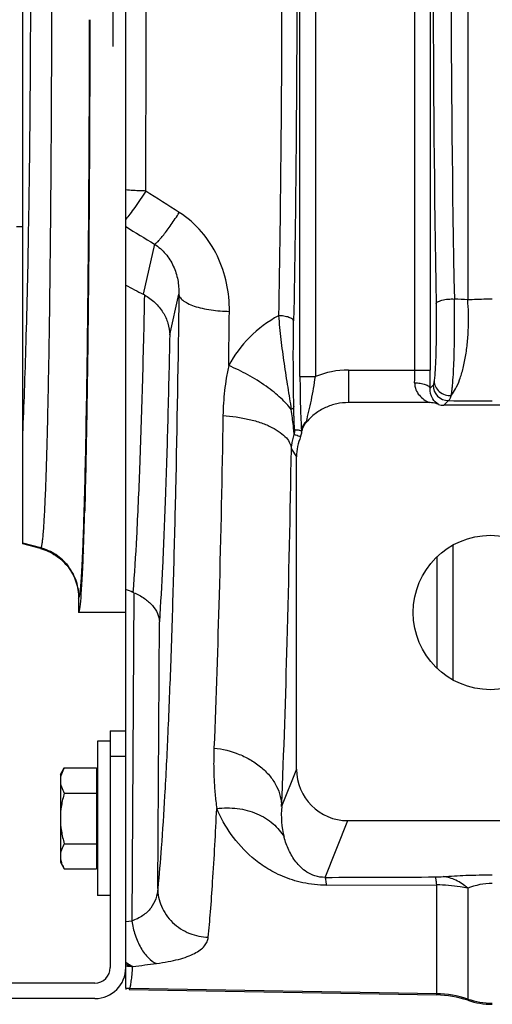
# Model space of a CAD drawing. Extents: x -3086 to 1181, y 8 to 2270.
# Tile 41 of 75: x -1973 to -1881, y 1868 to 2059. Entities that reach past the tile are written whole.
import ezdxf

# ---------------------------------------------------------------- set-up
doc = ezdxf.new("R2010")
doc.units = 0
doc.header["$LTSCALE"] = 65.395
doc.layers.get('0').update_dxf_attribs({"linetype": 'CONTINUOUS'})

msp = doc.modelspace()

# ---------------------------------------------------------------- linework, layer by layer
at = {"color": 6, "linetype": 'CONTINUOUS'}
for p, q in [((-1951.91, 1921), (-1951.91, 2217)), ((-1971.91, 1957.35), (-1971.91, 2180.65)), ((-1973.11, 2019), (-1971.91, 2019)), ((-1892.97, 1984.79), (-1908.65, 1984.79)), ((-1853.37, 1984.26), (-1890.12, 1984.26)), ((-1918.73, 1913.57), (-1918.73, 1974.27)), ((-1968.46, 1956.43), (-1971.91, 1957.35)), ((-1961.06, 1946.77), (-1961.06, 1944.01)), ((-1951.91, 1944), (-1961.06, 1944)), ((-1957.41, 1919), (-1957.41, 1889)), ((-1954.91, 1919), (-1957.41, 1919)), ((-1964.61, 1912.5), (-1963.85, 1913.82)), ((-1963.85, 1913.82), (-1957.61, 1913.82)), ((-1964.61, 1912.5), (-1964.61, 1895.5)), ((-1963.85, 1908.91), (-1957.61, 1908.91)), ((-1908.76, 1903.56), (-1853.36, 1903.56)), ((-1963.85, 1899.09), (-1957.61, 1899.09)), ((-1964.61, 1895.5), (-1963.85, 1894.19)), ((-1963.85, 1894.19), (-1957.61, 1894.19)), ((-1912.9, 1891.01), (-1891.5, 1891.08)), ((-1954.91, 1889), (-1957.41, 1889)), ((-1951.91, 1871.03), (-1951.91, 1875)), ((-1951.24, 1870.74), (-1891.5, 1869.7))]:
    msp.add_line(p, q, dxfattribs=at)
at = {"color": 9, "linetype": 'CONTINUOUS'}
for p, q in [((-1918.06, 1989.86), (-1918.06, 2148.05)), ((-1915.06, 2148.05), (-1915.06, 1989.86)), ((-1895.75, 1991.12), (-1895.75, 2146.8)), ((-1892.76, 2146.8), (-1892.76, 1991.12)), ((-1885.48, 2132.54), (-1885.48, 2004.73)), ((-1946.32, 2015.58), (-1948.51, 2005.83)), ((-1943.37, 1997.96), (-1941.59, 2005.87)), ((-1918.06, 1989.86), (-1915.06, 1989.86)), ((-1908.65, 1991.12), (-1908.65, 1984.79)), ((-1908.65, 1991.12), (-1892.76, 1991.12)), ((-1892.21, 1988.17), (-1892.79, 1987.58)), ((-1890.12, 1984.26), (-1889.21, 1985.17)), ((-1919.73, 1975.77), (-1918.73, 1974.27)), ((-1959.97, 1963.79), (-1959.96, 1963.87)), ((-1968.4, 1956.55), (-1971.91, 1957.49)), ((-1968.4, 1956.55), (-1968.46, 1956.43)), ((-1891.5, 1954.77), (-1891.5, 1933.23)), ((-1950.34, 1947.85), (-1950.74, 1884.06)), ((-1961.06, 1946.77), (-1960.99, 1946.9)), ((-1945.7, 1890.39), (-1945.37, 1942.21)), ((-1951.91, 1916), (-1954.91, 1916)), ((-1918.73, 1913.57), (-1921.62, 1906.34)), ((-1913.16, 1892.54), (-1908.76, 1903.56)), ((-1891.5, 1869.7), (-1891.5, 1891.08)), ((-1885.48, 1890.43), (-1885.48, 1868.66)), ((-1950.74, 1884.06), (-1951.91, 1883.92)), ((-1891.5, 1869.94), (-1951.12, 1870.98))]:
    msp.add_line(p, q, dxfattribs=at)
at = {"color": 2, "linetype": 'CONTINUOUS'}
for p, q in [((-1954.41, 2084), (-1954.41, 2054)), ((-1888.31, 1930.87), (-1888.31, 1957.13)), ((-1960.14, 1955.47), (-1960.14, 1955.59)), ((-1957.61, 1913.82), (-1957.61, 1894.19)), ((-1951.91, 1871.03), (-1951.91, 1870.78)), ((-1951.24, 1870.74), (-1951.12, 1870.98))]:
    msp.add_line(p, q, dxfattribs=at)
at = {"color": 7, "linetype": 'CONTINUOUS'}
for p, q in [((-1954.91, 1921), (-1954.91, 1875)), ((-1954.91, 1921), (-1951.91, 1921)), ((-1951.91, 1875), (-1951.91, 1921)), ((-1957.91, 1872), (-1975.91, 1872)), ((-1957.91, 1869), (-1975.91, 1869))]:
    msp.add_line(p, q, dxfattribs=at)
at = {"color": 6, "linetype": 'CONTINUOUS'}
msp.add_circle((-1881.06, 1944), 15, dxfattribs=at)
at = {"color": 9, "linetype": 'CONTINUOUS'}
for centre, radius, start, end in [((1905.3, 2069.01), 3797.48, 179.03008, 180.98146), ((1245.8, 2069.01), 3134.52, 178.84201, 181.17177), ((-13723.12, 2069), 11775.18, 359.790292, 0.209708), ((-1891.6, 1933.89), 71.11, 85.0592, 87.1485), ((-6748.38, 2059.25), 4816.94, 359.19994, 359.32516), ((-1908.65, 1974.13), 16.98, 89.9976, 112.1651), ((-1985.51, 1991.11), 89.76, 358.4283, 0.0065), ((-2069.58, 1991.04), 176.82, 358.8799, 0.0243), ((-1889.2, 1988.18), 3.01, 180.186, 269.8142), ((-1880.82, 2510.72), 525.61, 269.0853, 270.0129), ((-1922.05, 1979.47), 3.02, 342.7644, 359.9745), ((-1904.32, 1904.73), 17.37, 174.6781, 194.6216), ((-1891.82, 1912.78), 20.15, 270.1759, 274.4588), ((-1880.71, 1878.68), 12.68, 89.9804, 112.1039), ((-1949.59, 1885.55), 10.23, 256.8918, 257.1606), ((-1949.58, 1885.57), 10.24, 257.1619, 262.3926), ((-2003.57, 2321.78), 449.68, 276.7724, 277.3661), ((-1891.85, 1849.93), 20.01, 71.4438, 89.0008), ((-1880.7, 1883.13), 15.01, 251.4438, 270.0002)]:
    msp.add_arc(centre, radius, start, end, dxfattribs=at)
at = {"color": 6, "linetype": 'CONTINUOUS'}
for centre, radius, start, end in [((-1952.41, 1998.3), 8.48, 60.8914, 62.5691), ((-1908.7, 1974.18), 10.59, 139.5228, 140.3176), ((-1908.72, 1974.27), 10.01, 156.9972, 180.0046), ((-1920.7, 1979.35), 3, 337.0107, 351.442), ((-1952.86, 1941.77), 6.59, 67.537, 69.0598), ((-1891.85, 1849.71), 19.99, 71.422, 88.9992), ((-1880.7, 1882.87), 14.99, 251.422, 269.9998)]:
    msp.add_arc(centre, radius, start, end, dxfattribs=at)
at = {"color": 2, "linetype": 'CONTINUOUS'}
for centre, radius, start, end in [((-1915.06, 1978.85), 2.85, 130.5995, 131.5796), ((-1915.05, 1978.84), 2.87, 127.9258, 130.5984), ((-1925.11, 1983.02), 8.52, 345.8585, 346.9791), ((-1921.38, 1978.84), 3.65, 1.0234, 8.2432), ((-1913.45, 1978.29), 4.33, 165.3689, 165.9451), ((-2737.92, 1984.28), 778.31, 357.88762, 358.49194), ((-1957.53, 1955.28), 2.61, 175.8629, 177.817), ((-1950.33, 1885.48), 10.24, 261.1407, 268.8132), ((-1950.93, 1880.99), 10.01, 264.424, 268.9648)]:
    msp.add_arc(centre, radius, start, end, dxfattribs=at)
at = {"color": 7, "linetype": 'CONTINUOUS'}
for radius in [6, 3]:
    msp.add_arc((-1957.91, 1875), radius, 270, 360, dxfattribs=at)
at = {"color": 6, "linetype": 'CONTINUOUS'}
for centre, major_axis, ratio, start_param, end_param in [((-1961.06, 2069), (0, 125), 0.017455, -3.141593, -2.711622), ((-1908.73, 1913.6), (-3.72, -9.33), 0.995592, -1.189503, 0.378252)]:
    msp.add_ellipse(centre, major_axis=major_axis, ratio=ratio, start_param=start_param, end_param=end_param, dxfattribs=at)
at = {"color": 9, "linetype": 'CONTINUOUS'}
for points, knots in [([(-1968.4, 2181.45), (-1968.37, 2181.42), (-1968.34, 2181.32), (-1968.29, 2181.14), (-1968.24, 2180.9), (-1968.16, 2180.44), (-1968.08, 2179.72), (-1967.98, 2178.65), (-1967.88, 2177.33), (-1967.78, 2175.76), (-1967.69, 2173.94), (-1967.59, 2171.87), (-1967.5, 2169.57), (-1967.38, 2166.04), (-1967.23, 2161.08), (-1967.07, 2154.5), (-1966.92, 2147.12), (-1966.79, 2139.02), (-1966.67, 2130.27), (-1966.57, 2120.95), (-1966.45, 2107.64), (-1966.35, 2090.27), (-1966.32, 2069), (-1966.35, 2047.73), (-1966.45, 2030.36), (-1966.57, 2017.05), (-1966.67, 2007.73), (-1966.79, 1998.98), (-1966.92, 1990.88), (-1967.07, 1983.51), (-1967.23, 1976.92), (-1967.38, 1971.96), (-1967.5, 1968.43), (-1967.59, 1966.13), (-1967.69, 1964.07), (-1967.78, 1962.25), (-1967.88, 1960.67), (-1967.98, 1959.35), (-1968.08, 1958.29), (-1968.16, 1957.56), (-1968.24, 1957.1), (-1968.29, 1956.86), (-1968.34, 1956.68), (-1968.37, 1956.58), (-1968.4, 1956.55)], [0, 0, 0, 0, 0.000553, 0.001378, 0.002484, 0.003873, 0.007502, 0.012267, 0.018157, 0.025161, 0.033263, 0.042446, 0.052687, 0.063965, 0.089521, 0.11888, 0.151768, 0.187884, 0.226891, 0.268429, 0.312114, 0.404287, 0.5, 0.595713, 0.687886, 0.731571, 0.773109, 0.812116, 0.848232, 0.88112, 0.910479, 0.936035, 0.947313, 0.957554, 0.966737, 0.974839, 0.981843, 0.987733, 0.992498, 0.996127, 0.997516, 0.998622, 0.999447, 1, 1, 1, 1]), ([(-1971.91, 1978.73), (-1971.78, 1981.49), (-1971.54, 1987.4), (-1971.12, 2000.57), (-1970.71, 2019.19), (-1970.42, 2043.38), (-1970.32, 2069), (-1970.42, 2094.62), (-1970.71, 2118.81), (-1971.12, 2137.43), (-1971.54, 2150.6), (-1971.78, 2156.51), (-1971.91, 2159.27)], [0, 0, 0, 0, 0.04591, 0.098201, 0.218919, 0.355403, 0.5, 0.644598, 0.781081, 0.901799, 0.95409, 1, 1, 1, 1]), ([(-1922.22, 2135.53), (-1922.01, 2124.53), (-1921.71, 2102.22), (-1921.56, 2068.58), (-1921.72, 2034.95), (-1922.03, 2012.65), (-1922.24, 2001.67)], [0, 0, 0, 0, 0.246397, 0.500186, 0.753881, 1, 1, 1, 1]), ([(-1919.28, 2136.53), (-1919.07, 2125.37), (-1918.76, 2102.72), (-1918.62, 2068.57), (-1918.77, 2034.44), (-1919.08, 2011.8), (-1919.29, 2000.66)], [0, 0, 0, 0, 0.246397, 0.500186, 0.753882, 1, 1, 1, 1]), ([(-1959.96, 1963.87), (-1959.79, 1969.77), (-1959.51, 1983.24), (-1959.21, 2005.5), (-1959, 2031.36), (-1958.94, 2049.67), (-1958.92, 2059.19)], [0, 0, 0, 0, 0.185896, 0.423909, 0.700517, 1, 1, 1, 1]), ([(-1948.02, 2025.9), (-1948.36, 2025.91), (-1949.65, 2025.93), (-1950.95, 2026.01), (-1951.91, 2026.1)], [0, 0, 0, 0, 0.256714, 1, 1, 1, 1]), ([(-1948.02, 2025.9), (-1948.71, 2024.81), (-1949.72, 2023.3), (-1951.04, 2021.49), (-1951.63, 2020.74), (-1951.91, 2020.42)], [0, 0, 0, 0, 0.575619, 0.812075, 1, 1, 1, 1]), ([(-1946.32, 2015.58), (-1946.22, 2015.62), (-1945.98, 2015.79), (-1945.58, 2016.16), (-1945.08, 2016.72), (-1944.48, 2017.45), (-1943.8, 2018.35), (-1942.77, 2019.78), (-1942.01, 2020.93), (-1941.5, 2021.72)], [0, 0, 0, 0, 0.043157, 0.111237, 0.206396, 0.327845, 0.473343, 0.637934, 1, 1, 1, 1]), ([(-1931.77, 2002.52), (-1931.75, 2004.35), (-1932.11, 2008.05), (-1933.91, 2013.37), (-1937, 2018.16), (-1939.89, 2020.7), (-1941.5, 2021.72)], [0, 0, 0, 0, 0.244911, 0.493236, 0.745096, 1, 1, 1, 1]), ([(-1946.32, 2015.58), (-1945.52, 2015.06), (-1944.08, 2013.79), (-1942.56, 2011.36), (-1941.71, 2008.66), (-1941.57, 2006.79), (-1941.59, 2005.87)], [0, 0, 0, 0, 0.25307, 0.504152, 0.753094, 1, 1, 1, 1]), ([(-1948.29, 2005.71), (-1948.4, 1999.78), (-1948.66, 1988.56), (-1949.17, 1972.88), (-1949.75, 1959.55), (-1950.23, 1951.49), (-1950.51, 1947.92)], [0, 0, 0, 0, 0.30801, 0.581616, 0.814154, 1, 1, 1, 1]), ([(-1941.59, 2005.87), (-1941.75, 1993.12), (-1942.06, 1974.61), (-1942.65, 1950.85), (-1943.14, 1935.15), (-1943.69, 1921.16), (-1944.29, 1909.06), (-1944.93, 1899.02), (-1945.43, 1893.02), (-1945.7, 1890.39)], [0, 0, 0, 0, 0.330888, 0.480529, 0.617039, 0.738678, 0.843898, 0.93137, 1, 1, 1, 1]), ([(-1941.59, 2005.86), (-1941.57, 2005.66), (-1941.44, 2005.33), (-1941.13, 2004.95), (-1940.66, 2004.51), (-1939.82, 2004.01), (-1938.55, 2003.5), (-1937.02, 2003.08), (-1935.32, 2002.77), (-1933.56, 2002.58), (-1932.36, 2002.53), (-1931.77, 2002.52)], [0, 0, 0, 0, 0.058074, 0.093441, 0.134396, 0.235261, 0.361702, 0.50951, 0.671081, 0.837408, 1, 1, 1, 1]), ([(-1891.63, 2003.96), (-1891.6, 2004.12), (-1891.35, 2004.35), (-1890.94, 2004.55), (-1890.46, 2004.7), (-1889.89, 2004.82), (-1889.09, 2004.92), (-1888.47, 2004.93), (-1888.07, 2004.91)], [0, 0, 0, 0, 0.126666, 0.231175, 0.364023, 0.518344, 0.68328, 1, 1, 1, 1]), ([(-1888.7, 1986.19), (-1888.65, 1986.38), (-1888.58, 1986.8), (-1888.49, 1987.49), (-1888.41, 1988.29), (-1888.3, 1989.57), (-1888.2, 1991.4), (-1888.11, 1993.82), (-1888.05, 1996.48), (-1888.01, 2000.2), (-1888.03, 2003.03), (-1888.07, 2004.91)], [0, 0, 0, 0, 0.030959, 0.068162, 0.111406, 0.160374, 0.273824, 0.404596, 0.547978, 0.698725, 1, 1, 1, 1]), ([(-1891.63, 2003.96), (-1891.6, 2002.46), (-1891.58, 1999.48), (-1891.63, 1995.84), (-1891.71, 1993.15), (-1891.79, 1991.47), (-1891.88, 1990.11), (-1891.96, 1989.32), (-1892, 1988.98)], [0, 0, 0, 0, 0.301702, 0.596187, 0.727003, 0.840432, 0.932346, 1, 1, 1, 1]), ([(-1888.7, 1986.19), (-1888.37, 1986.57), (-1887.74, 1987.55), (-1886.97, 1989.34), (-1886.31, 1991.56), (-1885.8, 1994.11), (-1885.47, 1996.84), (-1885.26, 2000.4), (-1885.33, 2003.04), (-1885.48, 2004.73)], [0, 0, 0, 0, 0.079193, 0.180916, 0.30339, 0.441397, 0.587502, 0.733696, 1, 1, 1, 1]), ([(-1880.7, 2004.87), (-1881.11, 2004.87), (-1882.7, 2004.86), (-1884.29, 2004.8), (-1885.48, 2004.73)], [0, 0, 0, 0, 0.254416, 1, 1, 1, 1]), ([(-1922.24, 2001.67), (-1924.28, 2000.54), (-1928.03, 1997.75), (-1930.84, 1994), (-1931.91, 1991.99)], [0, 0, 0, 0, 0.506375, 1, 1, 1, 1]), ([(-1919.29, 2000.66), (-1919.31, 2000.8), (-1919.51, 2001.02), (-1919.84, 2001.21), (-1920.22, 2001.37), (-1920.68, 2001.49), (-1921.35, 2001.62), (-1921.88, 2001.67), (-1922.24, 2001.67)], [0, 0, 0, 0, 0.13465, 0.236988, 0.363849, 0.511644, 0.672669, 1, 1, 1, 1]), ([(-1922.24, 2001.67), (-1922.17, 2000.92), (-1922.03, 1999.38), (-1921.69, 1996.27), (-1921.28, 1993.15), (-1920.81, 1990.06), (-1920.45, 1987.79), (-1920.1, 1985.6), (-1919.87, 1984.17), (-1919.78, 1983.46)], [0, 0, 0, 0, 0.124234, 0.251859, 0.510181, 0.637837, 0.762769, 0.883918, 1, 1, 1, 1]), ([(-1919.26, 1984), (-1919.31, 1986.79), (-1919.37, 1992.34), (-1919.35, 1997.9), (-1919.29, 2000.66)], [0, 0, 0, 0, 0.502455, 1, 1, 1, 1]), ([(-1943.37, 1997.96), (-1943.48, 1992.33), (-1943.72, 1981.67), (-1944.18, 1966.67), (-1944.71, 1953.71), (-1945.14, 1945.78), (-1945.37, 1942.21)], [0, 0, 0, 0, 0.302416, 0.573359, 0.807435, 1, 1, 1, 1]), ([(-1931.91, 1991.99), (-1932.08, 1991.18), (-1932.4, 1989.57), (-1932.83, 1986.33), (-1932.99, 1983.89), (-1933.02, 1982.27)], [0, 0, 0, 0, 0.252676, 0.503294, 1, 1, 1, 1]), ([(-1919.78, 1983.46), (-1920.05, 1983.83), (-1920.68, 1984.59), (-1921.79, 1985.7), (-1923.13, 1986.85), (-1925.23, 1988.43), (-1928.14, 1990.23), (-1930.64, 1991.45), (-1931.91, 1991.99)], [0, 0, 0, 0, 0.091307, 0.196747, 0.315335, 0.44464, 0.722387, 1, 1, 1, 1]), ([(-1918.06, 1989.86), (-1918.06, 1987.9), (-1918.02, 1985.09), (-1917.9, 1981.59), (-1917.82, 1980.06), (-1917.77, 1979.36)], [0, 0, 0, 0, 0.561175, 0.802026, 1, 1, 1, 1]), ([(-1916.81, 1981.1), (-1916.66, 1981.77), (-1916.31, 1983.15), (-1915.65, 1986.05), (-1915.28, 1988.32), (-1915.06, 1989.86)], [0, 0, 0, 0, 0.229268, 0.477587, 1, 1, 1, 1]), ([(-1895.79, 1988.64), (-1895.8, 1988.18), (-1895.63, 1987.29), (-1894.93, 1986.18), (-1894.02, 1985.36), (-1893.33, 1984.96), (-1892.97, 1984.79)], [0, 0, 0, 0, 0.273986, 0.527423, 0.76771, 1, 1, 1, 1]), ([(-1895.79, 1988.64), (-1895.43, 1988.64), (-1894.89, 1988.6), (-1894.2, 1988.46), (-1893.74, 1988.33), (-1893.35, 1988.17), (-1893.01, 1987.96), (-1892.81, 1987.73), (-1892.79, 1987.58)], [0, 0, 0, 0, 0.324419, 0.484898, 0.632649, 0.759867, 0.862915, 1, 1, 1, 1]), ([(-1892, 1988.98), (-1892.02, 1988.88), (-1892.05, 1988.69), (-1892.1, 1988.45), (-1892.14, 1988.28), (-1892.18, 1988.19), (-1892.21, 1988.17)], [0, 0, 0, 0, 0.377634, 0.669908, 0.876381, 1, 1, 1, 1]), ([(-1892, 1988.98), (-1892, 1988.62), (-1891.81, 1987.83), (-1891.05, 1986.85), (-1889.93, 1986.25), (-1889.09, 1986.16), (-1888.7, 1986.19)], [0, 0, 0, 0, 0.228638, 0.48626, 0.752525, 1, 1, 1, 1]), ([(-1891.16, 1984.45), (-1891.61, 1984.71), (-1892.5, 1985.62), (-1892.82, 1986.88), (-1892.79, 1987.58)], [0, 0, 0, 0, 0.426274, 1, 1, 1, 1]), ([(-1888.7, 1986.19), (-1888.77, 1985.95), (-1888.87, 1985.63), (-1889.06, 1985.3), (-1889.16, 1985.2), (-1889.21, 1985.17)], [0, 0, 0, 0, 0.64391, 0.854928, 1, 1, 1, 1]), ([(-1919.26, 1984), (-1919.27, 1983.9), (-1919.37, 1983.74), (-1919.57, 1983.58), (-1919.7, 1983.5), (-1919.78, 1983.46)], [0, 0, 0, 0, 0.399402, 0.6709, 1, 1, 1, 1]), ([(-1919.03, 1979.47), (-1919.04, 1979.47), (-1919.06, 1979.5), (-1919.08, 1979.56), (-1919.1, 1979.67), (-1919.13, 1979.92), (-1919.15, 1980.34), (-1919.18, 1980.94), (-1919.21, 1981.64), (-1919.23, 1982.4), (-1919.24, 1983.19), (-1919.25, 1983.73), (-1919.26, 1984)], [0, 0, 0, 0, 0.00614, 0.020028, 0.044212, 0.079535, 0.182784, 0.31943, 0.476372, 0.644922, 0.820268, 1, 1, 1, 1]), ([(-1933.02, 1982.27), (-1933.22, 1970.63), (-1933.67, 1949.09), (-1934.36, 1927.56), (-1934.77, 1917.67)], [0, 0, 0, 0, 0.540443, 1, 1, 1, 1]), ([(-1933.02, 1982.27), (-1932.16, 1982.21), (-1930.45, 1982.04), (-1927.95, 1981.57), (-1925.62, 1980.91), (-1923.59, 1980.07), (-1921.94, 1979.09), (-1920.73, 1978.03), (-1919.97, 1976.92), (-1919.76, 1976.13), (-1919.73, 1975.77)], [0, 0, 0, 0, 0.164475, 0.328286, 0.48414, 0.625339, 0.747212, 0.848263, 0.930699, 1, 1, 1, 1]), ([(-1919.16, 1978.58), (-1919.18, 1978.76), (-1919.25, 1979.33), (-1919.36, 1980.4), (-1919.54, 1981.85), (-1919.69, 1982.91), (-1919.78, 1983.46)], [0, 0, 0, 0, 0.111999, 0.347685, 0.658002, 1, 1, 1, 1]), ([(-1919.73, 1975.77), (-1919.72, 1976.01), (-1919.65, 1976.96), (-1919.41, 1977.9), (-1919.16, 1978.58)], [0, 0, 0, 0, 0.246758, 1, 1, 1, 1]), ([(-1919.16, 1978.58), (-1919.06, 1978.56), (-1918.64, 1978.46), (-1918.24, 1978.31), (-1917.94, 1978.18)], [0, 0, 0, 0, 0.243646, 1, 1, 1, 1]), ([(-1919.03, 1979.47), (-1918.92, 1979.48), (-1918.71, 1979.48), (-1918.4, 1979.47), (-1918.08, 1979.43), (-1917.87, 1979.39), (-1917.77, 1979.36)], [0, 0, 0, 0, 0.248401, 0.49708, 0.747306, 1, 1, 1, 1]), ([(-1921.62, 1906.34), (-1921.18, 1916.97), (-1920.43, 1940.11), (-1919.95, 1963.26), (-1919.73, 1975.77)], [0, 0, 0, 0, 0.459545, 1, 1, 1, 1]), ([(-1960.26, 1955.46), (-1960.24, 1956.07), (-1960.12, 1958.85), (-1960.03, 1961.63), (-1959.97, 1963.79)], [0, 0, 0, 0, 0.22015, 1, 1, 1, 1]), ([(-1960.99, 1946.89), (-1960.99, 1947.95), (-1961.34, 1950.14), (-1962.9, 1953.09), (-1965.36, 1955.37), (-1967.38, 1956.27), (-1968.4, 1956.55)], [0, 0, 0, 0, 0.243137, 0.499938, 0.756775, 1, 1, 1, 1]), ([(-1960.99, 1946.9), (-1960.97, 1946.93), (-1960.93, 1947.02), (-1960.86, 1947.28), (-1960.79, 1947.75), (-1960.7, 1948.49), (-1960.61, 1949.45), (-1960.52, 1950.64), (-1960.43, 1952.05), (-1960.34, 1953.68), (-1960.29, 1954.84), (-1960.26, 1955.46)], [0, 0, 0, 0, 0.013788, 0.033925, 0.09363, 0.17958, 0.29187, 0.430312, 0.594685, 0.784697, 1, 1, 1, 1]), ([(-1934.77, 1917.67), (-1934.81, 1916.65), (-1934.85, 1914.63), (-1934.78, 1911.65), (-1934.58, 1908.75), (-1934.36, 1906.86), (-1934.23, 1905.93)], [0, 0, 0, 0, 0.2606, 0.514426, 0.761121, 1, 1, 1, 1]), ([(-1934.77, 1917.67), (-1933.09, 1917.49), (-1930.57, 1916.87), (-1927.52, 1915.37), (-1925.47, 1913.92), (-1923.79, 1912.19), (-1922.57, 1910.3), (-1921.82, 1908.33), (-1921.64, 1906.99), (-1921.62, 1906.34)], [0, 0, 0, 0, 0.26918, 0.406362, 0.540141, 0.667495, 0.78665, 0.897245, 1, 1, 1, 1]), ([(-1935.88, 1880.91), (-1935.72, 1882.55), (-1935.41, 1886.13), (-1934.81, 1894.47), (-1934.45, 1901.17), (-1934.23, 1905.93)], [0, 0, 0, 0, 0.196798, 0.429837, 1, 1, 1, 1]), ([(-1934.23, 1905.93), (-1932.9, 1906.08), (-1930.23, 1906.09), (-1926.42, 1905.11), (-1923.23, 1903.17), (-1921.69, 1901.32), (-1921.13, 1900.35)], [0, 0, 0, 0, 0.266103, 0.528847, 0.775264, 1, 1, 1, 1]), ([(-1912.9, 1891.02), (-1914.45, 1891.02), (-1917.39, 1891.32), (-1921.37, 1892.58), (-1924.65, 1894.32), (-1928.13, 1896.9), (-1931.55, 1900.68), (-1933.48, 1904.16), (-1934.23, 1905.93)], [0, 0, 0, 0, 0.168893, 0.319387, 0.451225, 0.570814, 0.790356, 1, 1, 1, 1]), ([(-1913.16, 1892.54), (-1913.84, 1892.53), (-1915.11, 1892.71), (-1916.71, 1893.49), (-1917.92, 1894.46), (-1919.16, 1895.85), (-1920.31, 1897.8), (-1920.9, 1899.49), (-1921.13, 1900.35)], [0, 0, 0, 0, 0.170512, 0.314333, 0.439731, 0.556091, 0.778454, 1, 1, 1, 1]), ([(-1912.9, 1891.02), (-1912.91, 1891.21), (-1912.95, 1891.56), (-1913.02, 1892), (-1913.08, 1892.32), (-1913.13, 1892.48), (-1913.16, 1892.54)], [0, 0, 0, 0, 0.377901, 0.669656, 0.87558, 1, 1, 1, 1]), ([(-1891.5, 1891.08), (-1891.52, 1891.27), (-1891.55, 1891.62), (-1891.62, 1892.07), (-1891.68, 1892.39), (-1891.73, 1892.57), (-1891.76, 1892.62)], [0, 0, 0, 0, 0.370813, 0.662797, 0.872367, 1, 1, 1, 1]), ([(-1890.25, 1892.69), (-1888.79, 1892.8), (-1885.61, 1892.98), (-1882.42, 1893.04), (-1880.7, 1893.04)], [0, 0, 0, 0, 0.461136, 1, 1, 1, 1]), ([(-1885.48, 1890.43), (-1886.17, 1891.05), (-1887.65, 1892.09), (-1889.41, 1892.6), (-1890.25, 1892.69)], [0, 0, 0, 0, 0.521809, 1, 1, 1, 1]), ([(-1945.7, 1890.39), (-1945.73, 1889.71), (-1945.97, 1888.34), (-1946.97, 1886.48), (-1948.61, 1884.98), (-1949.99, 1884.32), (-1950.74, 1884.06)], [0, 0, 0, 0, 0.239096, 0.474598, 0.72333, 1, 1, 1, 1]), ([(-1945.7, 1890.39), (-1945.69, 1889.82), (-1945.57, 1888.65), (-1945.03, 1886.91), (-1944.11, 1885.23), (-1942.42, 1883.23), (-1939.65, 1881.47), (-1937.11, 1880.95), (-1935.88, 1880.91)], [0, 0, 0, 0, 0.113787, 0.234826, 0.361814, 0.492766, 0.754671, 1, 1, 1, 1]), ([(-1885.48, 1890.43), (-1885.96, 1890.53), (-1887.2, 1890.75), (-1889.2, 1891), (-1890.73, 1891.07), (-1891.5, 1891.08)], [0, 0, 0, 0, 0.244859, 0.619743, 1, 1, 1, 1]), ([(-1950.74, 1884.06), (-1950.59, 1883.14), (-1950.26, 1881.77), (-1949.6, 1880.04), (-1949, 1878.84), (-1948.31, 1877.77), (-1947.37, 1876.67), (-1946.52, 1876.04), (-1945.92, 1875.82)], [0, 0, 0, 0, 0.281815, 0.42376, 0.560892, 0.689334, 0.806223, 1, 1, 1, 1]), ([(-1945.92, 1875.82), (-1945.16, 1875.91), (-1943.74, 1876.13), (-1941.74, 1876.57), (-1940.03, 1877.09), (-1938.6, 1877.7), (-1937.47, 1878.38), (-1936.63, 1879.15), (-1936.07, 1880), (-1935.91, 1880.61), (-1935.88, 1880.91)], [0, 0, 0, 0, 0.191041, 0.361905, 0.511593, 0.640369, 0.749787, 0.84282, 0.924131, 1, 1, 1, 1]), ([(-1951.12, 1870.98), (-1951.09, 1871.04), (-1951.03, 1871.21), (-1950.96, 1871.5), (-1950.89, 1871.9), (-1950.79, 1872.61), (-1950.67, 1873.73), (-1950.58, 1874.7), (-1950.54, 1875.24)], [0, 0, 0, 0, 0.049089, 0.11948, 0.211578, 0.325525, 0.619081, 1, 1, 1, 1])]:
    msp.add_open_spline(points, degree=3, knots=knots, dxfattribs=at)
at = {"color": 6, "linetype": 'CONTINUOUS'}
for points, knots in [([(-1958.88, 2059.19), (-1958.89, 2049.78), (-1958.96, 2031.65), (-1959.15, 2005.92), (-1959.44, 1983.52), (-1959.71, 1969.86), (-1959.88, 1963.79)], [0, 0, 0, 0, 0.295643, 0.570218, 0.809212, 1, 1, 1, 1]), ([(-1948.29, 2005.71), (-1947.54, 2005.3), (-1946.18, 2004.31), (-1944.62, 2002.41), (-1943.63, 2000.25), (-1943.38, 1998.71), (-1943.37, 1997.96)], [0, 0, 0, 0, 0.266421, 0.519977, 0.76306, 1, 1, 1, 1]), ([(-1908.65, 1984.79), (-1909.42, 1984.79), (-1910.95, 1984.62), (-1913.15, 1983.89), (-1915.13, 1982.7), (-1916.26, 1981.64), (-1916.75, 1981.06)], [0, 0, 0, 0, 0.249999, 0.499998, 0.749997, 1, 1, 1, 1]), ([(-1891.16, 1984.45), (-1891.59, 1984.61), (-1892.2, 1984.76), (-1892.82, 1984.79), (-1892.97, 1984.79)], [0, 0, 0, 0, 0.749577, 1, 1, 1, 1]), ([(-1968.46, 1956.43), (-1967.42, 1956.15), (-1965.4, 1955.23), (-1962.98, 1952.97), (-1961.42, 1950.05), (-1961.06, 1947.86), (-1961.06, 1946.77)], [0, 0, 0, 0, 0.25, 0.5, 0.750001, 1, 1, 1, 1]), ([(-1950.34, 1947.85), (-1949.62, 1947.56), (-1948.31, 1946.86), (-1946.72, 1945.48), (-1945.69, 1943.92), (-1945.4, 1942.76), (-1945.37, 1942.21)], [0, 0, 0, 0, 0.29708, 0.559406, 0.790263, 1, 1, 1, 1]), ([(-1963.85, 1913.82), (-1964.07, 1913.43), (-1964.45, 1912.65), (-1964.61, 1911.78), (-1964.61, 1911.36)], [0, 0, 0, 0, 0.514934, 1, 1, 1, 1]), ([(-1964.61, 1911.36), (-1964.61, 1910.94), (-1964.45, 1910.08), (-1964.07, 1909.29), (-1963.85, 1908.91)], [0, 0, 0, 0, 0.485066, 1, 1, 1, 1]), ([(-1963.85, 1908.91), (-1964.08, 1908.11), (-1964.46, 1906.49), (-1964.61, 1904.83), (-1964.61, 1904)], [0, 0, 0, 0, 0.500107, 1, 1, 1, 1]), ([(-1964.61, 1904), (-1964.61, 1903.17), (-1964.46, 1901.51), (-1964.08, 1899.89), (-1963.85, 1899.09)], [0, 0, 0, 0, 0.499893, 1, 1, 1, 1]), ([(-1963.85, 1899.09), (-1964.07, 1898.71), (-1964.45, 1897.93), (-1964.61, 1897.06), (-1964.61, 1896.64)], [0, 0, 0, 0, 0.514934, 1, 1, 1, 1]), ([(-1964.61, 1896.64), (-1964.61, 1896.54), (-1964.59, 1896.13), (-1964.5, 1895.72), (-1964.41, 1895.42)], [0, 0, 0, 0, 0.247416, 1, 1, 1, 1]), ([(-1964.41, 1895.42), (-1964.38, 1895.32), (-1964.22, 1894.89), (-1964.02, 1894.48), (-1963.85, 1894.19)], [0, 0, 0, 0, 0.243705, 1, 1, 1, 1])]:
    msp.add_open_spline(points, degree=3, knots=knots, dxfattribs=at)
at = {"color": 9, "linetype": 'CONTINUOUS'}
for points in [[(-1941.5, 2021.72), (-1943.67, 2023.12), (-1945.85, 2024.51), (-1948.02, 2025.9)], [(-1951.91, 2018.98), (-1950.04, 2017.84), (-1948.18, 2016.71), (-1946.32, 2015.58)]]:
    msp.add_open_spline(points, degree=3, dxfattribs=at)
at = {"color": 6, "linetype": 'CONTINUOUS'}
for points in [[(-1951.91, 2007.6), (-1950.77, 2007.01), (-1949.64, 2006.42), (-1948.51, 2005.83)], [(-1891.16, 1984.45), (-1890.83, 1984.33), (-1890.47, 1984.26), (-1890.12, 1984.26)], [(-1950.51, 1947.92), (-1950.97, 1948.1), (-1951.44, 1948.28), (-1951.91, 1948.46)], [(-1913.16, 1892.54), (-1906.02, 1892.57), (-1898.89, 1892.59), (-1891.76, 1892.62)]]:
    msp.add_open_spline(points, degree=3, dxfattribs=at)
at = {"color": 2, "linetype": 'CONTINUOUS'}
for points, knots in [([(-1916.95, 1980.99), (-1917.18, 1980.78), (-1917.58, 1980.29), (-1917.76, 1979.67), (-1917.77, 1979.37)], [0, 0, 0, 0, 0.500979, 1, 1, 1, 1]), ([(-1917.63, 1979.38), (-1917.56, 1979.66), (-1917.4, 1980.08), (-1917.11, 1980.59), (-1916.94, 1980.83), (-1916.85, 1980.94)], [0, 0, 0, 0, 0.499702, 0.749855, 1, 1, 1, 1]), ([(-1950.54, 1875.24), (-1950.66, 1875.28), (-1951.15, 1875.49), (-1951.6, 1875.8), (-1951.91, 1876.07)], [0, 0, 0, 0, 0.234177, 1, 1, 1, 1])]:
    msp.add_open_spline(points, degree=3, knots=knots, dxfattribs=at)
msp.add_open_spline([(-1917.73, 1978.91), (-1917.71, 1979.05), (-1917.68, 1979.19), (-1917.64, 1979.34)], degree=3, dxfattribs=at)

doc.saveas('drawing.dxf')
